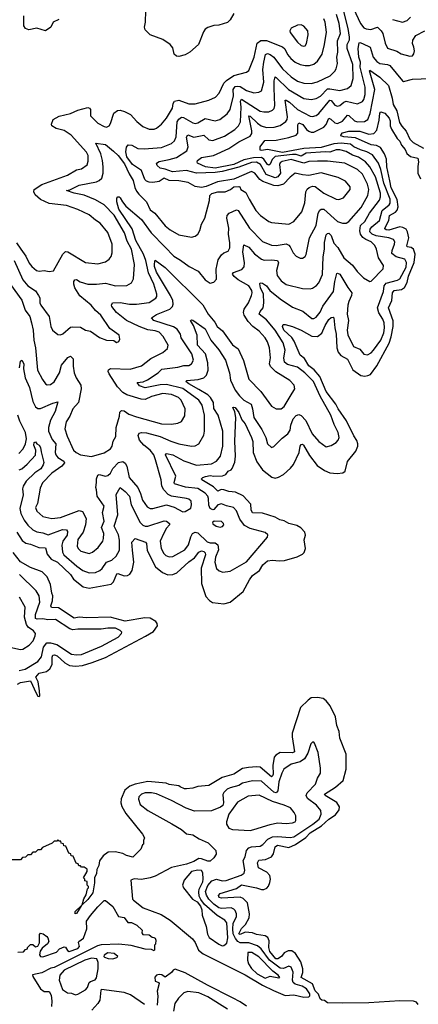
# Model space of a CAD drawing. Extents: x 1954683 to 2060285, y 904798 to 1016299.
# Tile 239 of 256: x 1969259 to 1972453, y 991281 to 999175. Entities that reach past the tile are written whole.
import ezdxf

# ---------------------------------------------------------------- set-up
doc = ezdxf.new("R2010")
doc.units = 0

msp = doc.modelspace()

# ---------------------------------------------------------------- linework, layer by layer
at = {"layer": '0CON10XD'}
for points in [[(1969185, 997051.1), (1969275, 996925.6), (1969302.9, 996845), (1969339.6, 996795), (1969354.5, 996745.5), (1969367.4, 996685), (1969371.2, 996605), (1969385.7, 996545), (1969400.3, 996365), (1969440.2, 996290.2), (1969465.5, 996255.5), (1969478.6, 996248.6), (1969505, 996250.5), (1969535, 996271.9), (1969576.3, 996345), (1969593.6, 996405), (1969645, 996467.3), (1969666.9, 996476.9), (1969687.2, 996455), (1969686.9, 996396.9), (1969695.4, 996345), (1969710.4, 996305), (1969748.2, 996245), (1969750, 996215), (1969729.7, 996105), (1969685.5, 996055), (1969659.6, 995995), (1969630.1, 995949.9), (1969619.6, 995895), (1969638.5, 995835), (1969689.5, 995725), (1969710, 995705), (1969745, 995685.5), (1969835, 995673.3), (1969935, 995703.3), (1969985.7, 995735), (1970000, 995755), (1970007.8, 995795), (1970028, 995832), (1970032.8, 995905), (1970058.2, 995995), (1970061.5, 996028.5), (1970075, 996042.5), (1970095, 996039.4), (1970133.6, 996013.6), (1970195, 995992), (1970395, 995933.9), (1970475, 995932.1), (1970525, 995941.1), (1970556.2, 995953.8), (1970581.1, 995998.9), (1970583.6, 996055), (1970552.3, 996125), (1970532.2, 996145), (1970475, 996168.9), (1970405, 996178), (1970315.7, 996155), (1970265, 996130), (1970232, 996132), (1970117.7, 996167.7), (1970085, 996186.9), (1970042.6, 996232.6), (1969975.6, 996335), (1969968.5, 996355), (1969971.5, 996368.5), (1969985, 996377.5), (1970145, 996373.1), (1970235, 996400), (1970310.7, 996459.3), (1970404.5, 996505.5), (1970442.3, 996537.7), (1970448, 996565), (1970407.9, 996635), (1970375, 996670), (1970345, 996681.1), (1970285, 996688.4), (1970215.4, 996715.4), (1970114.3, 996764.3), (1970035, 996826.7), (1969995.8, 996875), (1969994, 996886), (1970002.5, 996905), (1970065, 996907.5), (1970137.5, 996895), (1970195, 996893.7), (1970295, 996906.7), (1970348.4, 996941.6), (1970356.2, 996955), (1970356.7, 996975), (1970333.8, 997055), (1970291.1, 997145), (1970270, 997245), (1970251.7, 997295), (1970189.4, 997405), (1970159.3, 997499.3), (1970054.3, 997655), (1970036.7, 997715), (1970037.9, 997745), (1970045, 997754.4), (1970054.5, 997755.5), (1970065, 997746.9), (1970081.1, 997715), (1970109.9, 997679.9), (1970235, 997573.8), (1970311.5, 997465), (1970422.5, 997355), (1970495, 997278.5), (1970548.3, 997248.3), (1970617.5, 997195), (1970688.8, 997158.8), (1970745, 997088.6), (1970785, 997063.8), (1970815, 997070), (1970834.3, 997095.7), (1970833.5, 997175), (1970849.4, 997250.6), (1970875, 997290), (1970895, 997305.8), (1970929.7, 997320.3), (1970941.1, 997345), (1970941.8, 997385), (1970931.4, 997455), (1970934.7, 997505), (1970918, 997585), (1970920.4, 997605), (1970937.1, 997625), (1970995, 997651.5), (1971008.9, 997645), (1971101.1, 997505), (1971205, 997397.9), (1971275, 997366.8), (1971315, 997364.7), (1971395, 997376.8), (1971415, 997368.2), (1971426.1, 997355), (1971449.4, 997305), (1971475, 997279.2), (1971505, 997262.5), (1971525, 997264.2), (1971545, 997276), (1971555, 997292.5), (1971580.8, 997425), (1971635, 997524.2), (1971649.7, 997625), (1971662.9, 997647.1), (1971675, 997655.5), (1971695, 997655.3), (1971805, 997558.2), (1971845, 997544.4), (1971875, 997544.4), (1971895, 997556.7), (1971995, 997668.8), (1972048.6, 997765), (1972055.3, 997815), (1972046.6, 997856.6), (1972005, 997937.5), (1971965, 997974), (1971865, 998024.7), (1971725, 998041.6), (1971645, 998042.2), (1971575, 998038.1), (1971535, 998023.6), (1971435, 998053.8), (1971361, 998039), (1971345, 998028.2), (1971339.7, 998015), (1971347.2, 997945), (1971326.1, 997915), (1971305, 997908), (1971233.2, 997933.2), (1971188.8, 998015), (1971155, 998033), (1971115, 998030.1), (1971015, 997992.4), (1970881.8, 997958.2), (1970825, 997949.3), (1970675, 997945.2), (1970595, 997965.2), (1970483.8, 997955), (1970425, 997977.5), (1970385, 997985.5), (1970360, 998005), (1970356, 998025), (1970375, 998037.3), (1970455.4, 998055.4), (1970515, 998070.8), (1970597.8, 998125), (1970608.9, 998155), (1970595.9, 998234.1), (1970605, 998253.3), (1970655, 998234.3), (1970735, 998248.8), (1970775, 998212.1), (1970805, 998206.2), (1970899.9, 998240.1), (1970982.7, 998295), (1971012.3, 998325), (1971027.1, 998355), (1971032.8, 998475), (1971026.8, 998523.2), (1971035, 998537.8), (1971185, 998442.9), (1971215, 998435.9), (1971253.8, 998436.2), (1971285, 998448.9), (1971297, 998463), (1971304.1, 998485.9), (1971296.6, 998625), (1971297.6, 998685), (1971305, 998716), (1971315, 998712.5), (1971412.7, 998615), (1971535, 998543.5), (1971595, 998535.3), (1971635, 998544.1), (1971668.6, 998561.4), (1971725, 998619.8), (1971745, 998621.9), (1971825, 998608.2), (1971886.3, 998623.7), (1971913.4, 998646.6), (1971930.3, 998705), (1971928.4, 998815), (1971882.4, 998945), (1971882, 998975), (1971900, 999015), (1971902.1, 999035), (1971890.5, 999105), (1971847.3, 999272.7)], [(1969572.4, 999177.6), (1969525.5, 999154.5), (1969507.5, 999115), (1969465, 999086.9), (1969395, 999108.4), (1969332.7, 999092.7), (1969304.1, 999104.1), (1969292.9, 999125), (1969291.1, 999205)], [(1970157.9, 998167.9), (1970205, 998142.8), (1970255, 998139.5), (1970395, 998151.2), (1970475, 998181.2), (1970499.6, 998205), (1970513.7, 998236.3), (1970520.6, 998355), (1970535, 998378.6), (1970555, 998394.1), (1970571.4, 998391.4), (1970645, 998348.2), (1970665, 998343.3), (1970685, 998347.5), (1970745, 998383.4), (1970825, 998363.6), (1970861.4, 998375), (1970920.3, 998419.7), (1970945.9, 998455), (1970971.1, 998565), (1970968.6, 998615), (1970985, 998638.4), (1971005, 998643.5), (1971025, 998640.6), (1971075, 998607.5), (1971135, 998588.2), (1971175, 998593.5), (1971195, 998605.8), (1971214.2, 998675), (1971207.1, 998775), (1971214.8, 998834.8), (1971228.5, 998895), (1971245, 998902.9), (1971265, 998896), (1971293.8, 998875), (1971365, 998782.5), (1971435, 998718), (1971485, 998682.8), (1971535, 998666.7), (1971595, 998664), (1971645, 998676.1), (1971745.3, 998724.7), (1971785, 998762.2), (1971795, 998780), (1971805.3, 998825), (1971800.6, 998875), (1971807.4, 998915), (1971804.8, 999005), (1971829, 999065), (1971818.7, 999145), (1971796.2, 999216.2)], [(1970974.2, 999225), (1970945.5, 999175), (1970925, 999153.8), (1970855, 999132.5), (1970815, 999128.6), (1970765, 999112), (1970745, 999098.8), (1970730.9, 999079.1), (1970690.8, 998975), (1970620.8, 998915), (1970585, 998894.6), (1970535, 998880), (1970515, 998881.9), (1970497.7, 998897.7), (1970485, 998950), (1970465, 998975.5), (1970405, 999017.5), (1970305, 999052.5), (1970264.3, 999095), (1970258.1, 999115), (1970265.6, 999154.4), (1970269.2, 999245)], [(1971932.5, 999265), (1971989, 999145), (1972015, 999110.6), (1972035, 999101.6), (1972073.1, 999096.9), (1972125, 999114.4), (1972155, 999086.2), (1972169.7, 999065), (1972187.4, 998987.4), (1972206.2, 998946.2), (1972281.7, 998921.7), (1972315, 998900.6), (1972385, 998882.2), (1972405.4, 998884.6), (1972417.8, 998902.2), (1972422.5, 998925), (1972418, 998955), (1972404.8, 998985), (1972407.8, 999012.2), (1972432.6, 999047.4), (1972504.4, 999085)], [(1969234.2, 997385), (1969266.9, 997335), (1969307.9, 997277.9), (1969335, 997221.9), (1969355, 997195.7), (1969393.8, 997163.8), (1969415, 997159.4), (1969455, 997164.3), (1969495, 997157.5), (1969528.6, 997161.4), (1969603.6, 997295), (1969625, 997315.5), (1969645, 997312.9), (1969785, 997229.4), (1969885, 997218.2), (1969945.5, 997234.5), (1969975, 997254), (1969992.8, 997277.2), (1969999.6, 997305), (1969998.5, 997375), (1969965, 997468.6), (1969904.6, 997544.6), (1969865, 997566.9), (1969815, 997611.9), (1969725, 997653.3), (1969634.6, 997684.6), (1969495, 997700.7), (1969425, 997732.7), (1969382.2, 997772.2), (1969371.9, 997795), (1969375.8, 997815), (1969436.1, 997853.9), (1969641.5, 997928.5), (1969715, 997971.5), (1969755, 997980), (1969798, 998012), (1969808.4, 998041.6), (1969807.1, 998085), (1969795, 998113.1), (1969670.2, 998250.2), (1969615, 998287.9), (1969551.6, 998301.6), (1969516.2, 998325), (1969513.6, 998336.4), (1969525.8, 998375), (1969575, 998400.9), (1969665, 998423.1), (1969725, 998448.9), (1969805, 998470), (1969818.8, 998465), (1969825.7, 998455), (1969827.1, 998405), (1969885, 998346.7), (1969935, 998317.8), (1969955.4, 998314.6), (1969975.7, 998325), (1969987.2, 998342.8), (1970013.7, 998426.3), (1970042.7, 998447.3), (1970065, 998448.9), (1970099.5, 998439.5), (1970146.3, 998416.3), (1970198.5, 998358.5), (1970245, 998318.1), (1970295, 998298.6), (1970335, 998298.6), (1970355, 998305.8), (1970395, 998337.5), (1970435, 998386.9), (1970482.1, 998465), (1970487.7, 998502.3), (1970498.7, 998521.3), (1970535, 998528.9), (1970615, 998501.8), (1970665, 998501.5), (1970775, 998530.9), (1970826.5, 998553.5), (1970856.5, 998585), (1970893.3, 998665), (1970915, 998688.7), (1970973.5, 998726.5), (1971075, 998753.5), (1971095, 998767.5), (1971136.8, 998875), (1971162.7, 998987.3), (1971192.1, 999007.9), (1971235, 999009.5), (1971365, 998958.1), (1971382.8, 998942.8), (1971405, 998896.7), (1971430.4, 998865), (1971466.7, 998835), (1971505, 998815.3), (1971546.6, 998806.6), (1971582.1, 998807.9), (1971615, 998819.6), (1971645, 998841.5), (1971681.3, 998898.7), (1971700.8, 998975), (1971717.8, 999075), (1971707.5, 999155), (1971695, 999182.9)], [(1971535, 998962.2), (1971545, 998965.8), (1971555.6, 998985), (1971569.5, 999055), (1971567.5, 999085), (1971535, 999124.3), (1971515, 999132.9), (1971485, 999132.5), (1971433.4, 999106.6), (1971423.2, 999086.8), (1971425, 999072.5), (1971484.2, 998994.2), (1971515, 998967.8), (1971535, 998962.2)], [(1972245, 999177.5), (1972325, 999155.6), (1972362.6, 999167.4), (1972388.9, 999195)], [(1971194.5, 998325), (1971235, 998310), (1971297.3, 998312.7), (1971345, 998327.5), (1971392, 998358), (1971402.8, 998375), (1971405.6, 998395), (1971385, 998530), (1971395, 998530.4), (1971420, 998515), (1971485, 998453.8), (1971585, 998402.7), (1971605, 998399.6), (1971635, 998407.7), (1971655, 998422.9), (1971745, 998529.2), (1971755, 998526.9), (1971785, 998490), (1971805, 998480.6), (1971825, 998486.6), (1971856.5, 998513.5), (1971875, 998521.4), (1971965, 998500), (1972005, 998520), (1972016.3, 998535), (1972028, 998575), (1972028, 998635), (1971987.7, 998795), (1971988.2, 998835), (1971976.4, 998875), (1971970, 998945), (1971979.8, 998990.2), (1971985, 998993.5), (1972006.5, 998985), (1972067.8, 998955), (1972090.5, 998875), (1972120.2, 998840.2), (1972145, 998825.2), (1972205, 998816.5), (1972225, 998806.9), (1972325, 998684.2), (1972335, 998680.8), (1972405, 998699.5), (1972545, 998704)], [(1969255, 995566.7), (1969275.6, 995575), (1969318.5, 995611.5), (1969385.4, 995684.6), (1969387.2, 995725), (1969371.6, 995765), (1969375, 995786.2), (1969385, 995790), (1969395.7, 995775), (1969415, 995763.9), (1969425.9, 995745.9), (1969429.4, 995709.4), (1969451.1, 995625), (1969446.1, 995605), (1969426.8, 995575), (1969379.1, 995540.9), (1969311, 995475), (1969286.9, 995435), (1969282, 995415), (1969286.5, 995365), (1969260.4, 995255), (1969268, 995215), (1969295, 995161.2), (1969323.7, 995123.7), (1969365, 995086.1), (1969395, 995068), (1969445, 995060.7), (1969486.1, 995046.1), (1969601.5, 995088.5), (1969634.1, 995084.1), (1969640.6, 995070.6), (1969638.6, 995041.4), (1969604.6, 994995), (1969596.8, 994963.2), (1969600.8, 994905), (1969613.1, 994885), (1969715.4, 994795), (1969765, 994760), (1969815, 994740.8), (1969865, 994743.9), (1969900.6, 994759.4), (1969920, 994775), (1969955, 994826.4), (1969996.9, 994843.1), (1970032.5, 994875), (1970057.4, 994922.6), (1970059.2, 995000.8), (1970051, 995045), (1970015.9, 995115), (1970045.7, 995205), (1970032.7, 995367.3), (1970065, 995424.4), (1970105, 995393.3), (1970138.2, 995355), (1970152, 995285), (1970224.7, 995145), (1970245, 995123.1), (1970265, 995113.3), (1970285, 995113.1), (1970415, 995158.4), (1970435, 995154.8), (1970458.4, 995135), (1970458.2, 995125), (1970435, 995098.8), (1970412.4, 995057.6), (1970384.7, 994995.3), (1970391.6, 994935), (1970413.9, 994893.9), (1970429.2, 994879.2), (1970455, 994869.6), (1970485, 994872.3), (1970582.7, 994925), (1970610.3, 994965), (1970630, 995030), (1970644.1, 995055), (1970665, 995067.3), (1970685, 995061.6), (1970760.1, 994990.1), (1970785, 994981.1), (1970825, 994981), (1970845.6, 994965.6), (1970851.6, 994925), (1970826.6, 994865), (1970822.3, 994825), (1970835.8, 994775), (1970856.5, 994756.5), (1970886.8, 994746.8), (1970946, 994754), (1971075, 994829.6), (1971244, 995025), (1971245.7, 995045.7), (1971225, 995062.9), (1971105, 995096.2), (1971060.8, 995120.8), (1971021.5, 995171.5), (1970995, 995236.9), (1970970.8, 995265), (1970915, 995276.3), (1970875, 995293.1), (1970845, 995284.4), (1970815, 995248.5), (1970805, 995245.9), (1970785.4, 995255), (1970773.3, 995283.3), (1970772, 995335), (1970765.4, 995354.6), (1970745, 995379.1), (1970685, 995415.6), (1970587.5, 995427.5), (1970500, 995455), (1970495.3, 995465), (1970510.4, 995515), (1970428.1, 995685), (1970435, 995696.5), (1970485, 995686.8), (1970575, 995637.9), (1970675, 995604.7), (1970795.8, 995615), (1970835, 995635.4), (1970867.3, 995675), (1970885.8, 995755), (1970886.7, 995876.7), (1970848.4, 996005), (1970815, 996057.8), (1970811.6, 996105), (1970787.2, 996145), (1970766.2, 996166.2), (1970695, 996209.5), (1970613.6, 996255), (1970590, 996275), (1970596.9, 996283.1), (1970689.2, 996290.8), (1970735.2, 996304.8), (1970755, 996324.3), (1970769.1, 996365), (1970767.4, 996425), (1970748.7, 996495), (1970682.2, 996565), (1970679.4, 996645), (1970652, 996722), (1970626, 996764), (1970635, 996770), (1970645, 996767.1), (1970745, 996696.7), (1970789.2, 996605), (1970855, 996528.8), (1970907.5, 996445), (1970940.7, 996345), (1970947.8, 996285), (1970985, 996203.9), (1971018.6, 996158.6), (1971054.1, 996125), (1971112.7, 996092.7), (1971124.3, 996054.3), (1971135.4, 995985), (1971199.9, 995889.9), (1971231.8, 995825), (1971244.3, 995775), (1971275, 995746.2), (1971295, 995753.8), (1971361.2, 995818.8), (1971408.1, 995855), (1971424.7, 995885.3), (1971431.8, 995925), (1971450.8, 995975), (1971475, 996000.9), (1971495, 996010.9), (1971515, 996001.2), (1971550.6, 995960.6), (1971601.8, 995855), (1971655, 995793.3), (1971715, 995750.6), (1971755, 995761.4), (1971794.6, 995785.4), (1971811.1, 995805), (1971818.5, 995825), (1971811.2, 995865), (1971779, 995929), (1971750.9, 996005), (1971666.8, 996156.8), (1971613, 996273), (1971542.5, 996345), (1971485, 996390.5), (1971405, 996411.4), (1971380.1, 996430.1), (1971374.2, 996465), (1971386.6, 996525), (1971370.7, 996585), (1971304.4, 996685), (1971235, 996767.5), (1971178, 996815), (1971185.3, 996835), (1971208.4, 996865), (1971215.2, 996905), (1971213.5, 996975), (1971188.4, 997025), (1971183.1, 997056.9), (1971185, 997066.2), (1971205, 997063.3), (1971235, 997042.5), (1971263.6, 997005), (1971345, 996937.2), (1971445, 996869.6), (1971528.7, 996838.7), (1971600.1, 996780.1), (1971615, 996778.9), (1971635, 996790.5), (1971665, 996830.5), (1971687.9, 996877.9), (1971773.6, 996995), (1971783.2, 997075), (1971801.1, 997138.9), (1971806.2, 997143.8), (1971825, 997135.7), (1971887.4, 997027.4), (1971919.6, 996985), (1971918.2, 996965), (1971895.3, 996915), (1971888.9, 996885), (1971882.8, 996815), (1971893, 996763), (1971883.8, 996685), (1971889.1, 996649.1), (1971934.4, 996555), (1971984.7, 996534.7), (1972015, 996494.6), (1972045, 996488.5), (1972075, 996504.5), (1972094.5, 996525), (1972151.9, 996605), (1972176.3, 996665), (1972182.5, 996705), (1972178.8, 996745), (1972167.5, 996775), (1972135.8, 996825.8), (1972124.8, 996865), (1972173.4, 996996.6), (1972179.5, 997040.5), (1972195, 997061.6), (1972285, 997085.8), (1972305, 997097.3), (1972355, 997192.3), (1972358.6, 997228.6), (1972344.8, 997254.8), (1972275, 997272.5), (1972241.4, 997301.4), (1972242.2, 997325), (1972263.2, 997375), (1972263.3, 997395), (1972252.8, 997412.8), (1972216.5, 997426.5), (1972115, 997441.1), (1972082.9, 997455), (1972064.3, 997475), (1972067.4, 997495), (1972081.1, 997515), (1972142.8, 997565), (1972162.1, 997645), (1972219.1, 997690.9), (1972225.9, 997705), (1972226.9, 997735), (1972175.1, 997865), (1972152.9, 997972.9), (1972133.1, 998025), (1972085, 998091.1), (1972040.4, 998115), (1971988.6, 998131.4), (1971936.4, 998156.4), (1971908.5, 998178.5), (1971835, 998186.1), (1971775, 998179.5), (1971675, 998150.9), (1971535, 998141.6), (1971365, 998109.2), (1971245, 998134.6), (1971195.6, 998125.6), (1971185, 998128.8), (1971184.6, 998155), (1971223.5, 998206.5), (1971315, 998210.2), (1971415, 998230), (1971475, 998249.6), (1971486.7, 998265), (1971486.7, 998333.3), (1971495, 998348.2), (1971526.7, 998335), (1971557.1, 998295), (1971575, 998281.1), (1971595, 998272.6), (1971615, 998272.3), (1971696, 998314), (1971713.2, 998335), (1971734.5, 998385), (1971751.2, 998378.8), (1971785, 998348.9), (1971805, 998343.2), (1971845, 998360.7), (1971885, 998408.8), (1971896.8, 998406.8), (1971940.4, 998365), (1971965, 998355.7), (1972022.1, 998357.9), (1972048, 998375), (1972068, 998422), (1972103.1, 998615), (1972061.8, 998765), (1972065, 998770.8), (1972145.2, 998715.2), (1972215, 998648.2), (1972244.3, 998545), (1972250.7, 998495), (1972281.1, 998445), (1972301.8, 998351.8), (1972320.3, 998320.3), (1972355, 998282.2), (1972385, 998217.3), (1972411.6, 998191.6), (1972495, 998145.8)], [(1972236.3, 996633.7), (1972251.4, 996715), (1972252, 996762), (1972214.7, 996865), (1972241.4, 996925), (1972246.7, 996985), (1972260, 997005), (1972317.3, 997012.7), (1972342, 997028), (1972362.4, 997067.6), (1972375, 997118.9), (1972420.4, 997229.6), (1972428.2, 997295), (1972414.8, 997334.8), (1972395, 997347.7), (1972364.6, 997354.6), (1972361.1, 997361.1), (1972375.4, 997425), (1972366.2, 997475), (1972355.8, 997495.8), (1972329.5, 997509.5), (1972305, 997513.6), (1972217.3, 997487.3), (1972195, 997490.9), (1972185, 997498.8), (1972183.2, 997505), (1972216.8, 997565), (1972222.5, 997605), (1972269.1, 997630.9), (1972282.6, 997647.4), (1972292.2, 997675), (1972282.9, 997732.9), (1972235, 997827.5), (1972224.1, 997884.1), (1972200.5, 997995), (1972197.4, 998057.4), (1972180.5, 998100.5), (1972150.9, 998150.9), (1972116.9, 998166.9), (1972075, 998171.2), (1971948.1, 998228.1), (1971856.7, 998235), (1971833.1, 998245), (1971833.6, 998255), (1971845, 998267.5), (1971895, 998281.8), (1971985, 998281.6), (1972056.4, 998256.4), (1972096.6, 998263.4), (1972120.3, 998289.7), (1972140, 998370), (1972144.2, 998425), (1972153.1, 998436.9), (1972183.5, 998425), (1972220.4, 998385), (1972228, 998365), (1972228.2, 998325), (1972238.5, 998298.5), (1972283, 998223), (1972305, 998201.8), (1972318.1, 998168.1), (1972346.6, 998135), (1972361.5, 998101.5), (1972389, 998079), (1972449.3, 998065), (1972454.1, 998035), (1972449.3, 997999.3), (1972448.9, 997945), (1972469.9, 997899.9)], [(1969256.7, 996385), (1969263.8, 996436.2), (1969275, 996445.7), (1969292.9, 996415), (1969288.9, 996375), (1969302.9, 996305), (1969337.1, 996225), (1969364.7, 996115), (1969385, 996072.5), (1969405, 996057.9), (1969425, 996057.7), (1969525, 996101.8), (1969565, 996112.5), (1969542.1, 996035), (1969506.6, 995965), (1969490.5, 995905), (1969489.2, 995875), (1969519.5, 995809.5), (1969548.8, 995775), (1969544.1, 995705), (1969548.9, 995685), (1969563.8, 995665), (1969612.1, 995635), (1969617.1, 995622.9), (1969595.6, 995594.4), (1969515, 995538.9), (1969441.2, 995461.2), (1969422.2, 995417.8), (1969400, 995295), (1969385.8, 995265), (1969396.7, 995235), (1969445, 995191.5), (1969515, 995175.4), (1969585, 995184.7), (1969735, 995238.8), (1969761.5, 995231.5), (1969792.3, 995175), (1969786.2, 995125), (1969767.1, 995065), (1969725, 995007.5), (1969718.9, 994955), (1969727.1, 994935), (1969748.6, 994915), (1969815, 994896.4), (1969840.8, 994905), (1969887.3, 994942.7), (1969924.4, 994995), (1969930, 995015), (1969931.5, 995055), (1969913.2, 995105), (1969935.8, 995155), (1969922.7, 995225), (1969934.4, 995275), (1969879.3, 995355), (1969875.3, 995405), (1969868, 995425), (1969874.7, 995464.7), (1969874.8, 995495), (1969885.8, 995524.2), (1969895, 995529.3), (1969945, 995516.4), (1969965, 995520.9), (1969985, 995538.1), (1970005, 995577.3), (1970050.4, 995625), (1970085, 995633.1), (1970105, 995619.4), (1970117.5, 995595), (1970137.1, 995505), (1970204, 995425), (1970227.2, 995375), (1970241.9, 995321.9), (1970279.5, 995269.5), (1970305, 995256.4), (1970325, 995255.4), (1970435, 995286.4), (1970497.3, 995267.3), (1970565, 995230), (1970585, 995233.3), (1970630, 995260), (1970635.6, 995285), (1970631.9, 995315), (1970615, 995330.9), (1970595, 995337.3), (1970474.6, 995354.6), (1970448.9, 995368.9), (1970414.7, 995404.8), (1970398.5, 995435), (1970392.1, 995485), (1970345.8, 995645), (1970332.8, 995685), (1970305, 995724.7), (1970252.5, 995762.5), (1970217.6, 995805), (1970208.6, 995841.4), (1970215, 995858.8), (1970234.5, 995865.5), (1970275, 995861.9), (1970385, 995833.5), (1970468.6, 995795), (1970535, 995773.9), (1970635, 995756.2), (1970665, 995757.5), (1970692.9, 995775), (1970733.5, 995845), (1970739.2, 995875), (1970740.3, 996005), (1970720.7, 996085), (1970695, 996125.9), (1970565, 996217.2), (1970435, 996249.8), (1970385, 996247.9), (1970265, 996223), (1970219.9, 996239.9), (1970200, 996265), (1970248.1, 996271.9), (1970283.5, 996286.5), (1970368.2, 996345), (1970396.4, 996373.6), (1970525, 996389.5), (1970575, 996401.3), (1970615, 996402.5), (1970634.7, 996415.3), (1970650.4, 996445), (1970638.7, 996495), (1970552.4, 996625), (1970545.9, 996655), (1970520, 996695), (1970491.8, 996711.8), (1970333.2, 996763.2), (1970314, 996785), (1970355, 996812.2), (1970462.5, 996855), (1970482, 996875), (1970488.9, 996895), (1970485.2, 996925), (1970467.9, 996965), (1970355, 997150.4), (1970339.7, 997195), (1970338.1, 997218.1), (1970345, 997247.5), (1970425, 997188.9), (1970725, 996890), (1970770, 996815), (1970821, 996751), (1970841.5, 996715), (1970885, 996679.4), (1970965, 996568.9), (1971009.4, 996535), (1971052.9, 996442.9), (1971093.6, 996293.6), (1971191.5, 996195), (1971277.2, 996077.2), (1971315, 996055.5), (1971355, 996055.6), (1971377.8, 996075), (1971425.3, 996154.7), (1971463.8, 996215), (1971458, 996245), (1971423, 996283), (1971310.7, 996350.7), (1971269.6, 996395), (1971260.3, 996415), (1971267.1, 996465), (1971261.3, 996545), (1971245, 996591.4), (1971225, 996625.5), (1971177.1, 996677.1), (1971126.3, 996716.3), (1971088.2, 996755), (1971058.6, 996805), (1971053.2, 996826.8), (1971056.5, 996855), (1971091.5, 996905), (1971116.4, 996965), (1971121.6, 996985), (1971118.2, 997005), (1971095, 997041.5), (1971010.3, 997090.3), (1970977.7, 997115), (1970964.6, 997135), (1970971.6, 997148.4), (1971038.9, 997171.1), (1971057, 997193), (1971059, 997225), (1971046.8, 997315), (1971055, 997368.8), (1971095, 997351.1), (1971139.1, 997299.1), (1971195.5, 997254.5), (1971217.4, 997247.4), (1971275, 997250.8), (1971325.3, 997245.3), (1971331.8, 997225), (1971317.3, 997165), (1971321.5, 997125), (1971355, 997081.5), (1971395, 997050.8), (1971525, 997020.4), (1971585, 997016.9), (1971605, 997021.9), (1971637.1, 997042.9), (1971655, 997064.4), (1971685, 997132), (1971690.8, 997275), (1971701.7, 997335), (1971700.8, 997389.2), (1971715, 997450), (1971725, 997461.2), (1971735, 997462.3), (1971753.9, 997445), (1971774.6, 997384.6), (1971809, 997349), (1971856.4, 997266.4), (1971926.5, 997206.5), (1971963.3, 997155), (1972013.8, 997105), (1972065, 997075.8), (1972075, 997077.5), (1972171.1, 997178.9), (1972172.5, 997205), (1972133.3, 997265), (1972118.2, 997335), (1972105, 997364.4), (1972074.5, 997395), (1972031.8, 997411.8), (1972009.2, 997429.2), (1971990.6, 997455), (1971983.3, 997483.3), (1971990.6, 997525), (1972025, 997558.4), (1972060.8, 997625), (1972141.1, 997728.9), (1972151, 997755), (1972149.8, 997785), (1972108.4, 997915), (1972065.2, 997995), (1972029.7, 998035), (1971973.6, 998073.6), (1971925, 998089.6), (1971875, 998117.4), (1971825, 998132.2), (1971795, 998130.5), (1971745, 998112.3), (1971705, 998115.7), (1971555, 998105.3), (1971515, 998082.2), (1971475, 998095.1), (1971444.1, 998094.1), (1971305, 998077.2), (1971281.8, 998055), (1971265, 998017.5), (1971255, 998008.5), (1971245, 998014.2), (1971215, 998058), (1971195, 998069.9), (1971132.8, 998067.2), (1971055, 998050.7), (1970975, 998015.3), (1970826, 997986), (1970748.1, 997995), (1970684.5, 998025), (1970679.5, 998035), (1970683.3, 998045), (1970715, 998070), (1970812.4, 998087.6), (1970935, 998141.4), (1971013.8, 998195), (1971105, 998242.3), (1971118.1, 998261.9), (1971120, 998285), (1971095, 998403.8), (1971105, 998402.9), (1971164.9, 998344.9), (1971194.5, 998325)], [(1969213.6, 997245), (1969285, 997088.2), (1969325, 997041.8), (1969385, 997000.4), (1969410.4, 996965), (1969419.2, 996945), (1969420.9, 996905), (1969428.2, 996885), (1969494.7, 996794.7), (1969508.1, 996715), (1969522.5, 996685), (1969565, 996650), (1969585, 996649.2), (1969603.5, 996656.5), (1969665, 996709.1), (1969685, 996713.5), (1969745, 996710), (1969785, 996686.7), (1969825, 996677.1), (1969898, 996628), (1969955, 996606.2), (1970012.5, 996602.5), (1970035, 996587.5), (1970052.5, 996595), (1970060.8, 996615), (1970055.8, 996645), (1969980, 996700), (1969908.6, 996805), (1969864.7, 996844.7), (1969831.8, 996885), (1969741.7, 996961.7), (1969700.9, 997025), (1969691.8, 997055), (1969692.9, 997077.1), (1969700.5, 997089.5), (1969715, 997092.5), (1969743.3, 997073.3), (1969805, 997054.7), (1969875, 997053.5), (1969945, 997063.3), (1970025, 997042.5), (1970117.3, 997042.7), (1970154, 997065), (1970171.3, 997098.7), (1970177.7, 997212.3), (1970154.3, 997335), (1970120.3, 997400.3), (1970097.5, 997465), (1970015, 997608.5), (1969935, 997690), (1969865, 997731.3), (1969775, 997769.4), (1969693.9, 997783.9), (1969632.5, 997805), (1969659.7, 997810.3), (1969735, 997847.4), (1969875, 997874), (1969896.5, 997885), (1969915.6, 997904.4), (1969927.4, 997945), (1969928.8, 997995), (1969922, 998045), (1969908.5, 998098.5), (1969870, 998185), (1969945, 998174.5), (1970009.9, 998119.9), (1970047.1, 998087.1), (1970098.4, 998018.4), (1970135, 997938.1), (1970166.9, 997885), (1970180.7, 997830.7), (1970195, 997801.2), (1970214.3, 997775), (1970275.9, 997715.9), (1970305, 997651.9), (1970341.4, 997625), (1970425, 997522.9), (1970465, 997490), (1970535, 997451.5), (1970635, 997430.6), (1970665, 997438.6), (1970686.2, 997455), (1970702.5, 997485), (1970714.4, 997535), (1970741.1, 997585), (1970778.6, 997725), (1970781.2, 997765), (1970798.6, 997781.4), (1970845, 997794), (1970905, 997796.2), (1970947.5, 997815), (1970974.2, 997835.8), (1971015, 997838), (1971022.5, 997835), (1971030, 997815), (1971069.7, 997789.7), (1971096.5, 997736.5), (1971149.5, 997645), (1971188.1, 997605), (1971255, 997557.8), (1971275, 997549.4), (1971415, 997535.6), (1971455, 997555.8), (1971518.9, 997635), (1971543.9, 997706.1), (1971551.8, 997795), (1971563.1, 997816.9), (1971579.3, 997830.7), (1971605, 997839.4), (1971625, 997836.7), (1971695, 997784.7), (1971795, 997736.2), (1971815, 997734.5), (1971853.8, 997746.2), (1971906.2, 997813.8), (1971907.8, 997835), (1971870.5, 997880.5), (1971810.4, 997910.4), (1971675, 997948), (1971575, 997925.4), (1971525, 997930.4), (1971465, 997945.4), (1971425, 997913.2), (1971372.8, 997857.2), (1971327.5, 997842.5), (1971295, 997846.2), (1971207.1, 997877.1), (1971182.5, 997895), (1971143.1, 997945), (1971115, 997956.8), (1970975, 997897.1), (1970842.5, 997875), (1970752.5, 997837.5), (1970715, 997829.5), (1970665, 997836.9), (1970608.8, 997868.8), (1970535, 997883.1), (1970456.2, 997886.2), (1970415, 997905.4), (1970375, 997878.5), (1970325, 997869.4), (1970295, 997871.5), (1970275, 997880), (1970260.5, 997895), (1970234.5, 997965), (1970163, 998013), (1970118.2, 998075), (1970109.7, 998115), (1970115, 998154), (1970127.8, 998172.2), (1970157.9, 998167.9)], [(1969235, 995065.8), (1969278.9, 994998.9), (1969308.5, 994978.5), (1969345, 994970.9), (1969413.1, 994943.1), (1969465, 994941.4), (1969479.8, 994889.8), (1969509.5, 994849.5), (1969560.5, 994825), (1969665, 994726.2), (1969690, 994690), (1969768.4, 994628.4), (1969815, 994616.5), (1969990.4, 994649.6), (1970011.5, 994668.5), (1970037.9, 994732.1), (1970045, 994734.5), (1970095, 994715.3), (1970121.7, 994718.3), (1970140.5, 994729.5), (1970161.1, 994758.9), (1970173.9, 994826.1), (1970161.5, 994921.5), (1970157.1, 994985), (1970183.8, 995016.2), (1970267.1, 994987.1), (1970273.6, 994975), (1970279.7, 994919.7), (1970347.2, 994787.3), (1970403.1, 994743.1), (1970445, 994724.5), (1970485, 994727.3), (1970518.5, 994741.5), (1970615, 994828.8), (1970659, 994861), (1970695, 994906.5), (1970714.2, 994915.8), (1970735, 994910.3), (1970745, 994900), (1970747.3, 994885), (1970713.5, 994776.5), (1970716.5, 994655), (1970750.6, 994550.6), (1970778.5, 994518.5), (1970802.7, 994502.7), (1970895, 994490.5), (1970946.1, 994503.9), (1971049.3, 994590.7), (1971100.4, 994685), (1971125, 994717.8), (1971179.8, 994760.2), (1971206, 994805), (1971245, 994837.5), (1971285, 994842.9), (1971336.6, 994836.6), (1971381.3, 994838.7), (1971480.8, 994869.2), (1971525, 994890), (1971537, 994903), (1971549.2, 994935), (1971537.5, 995005), (1971547.5, 995042.5), (1971542.2, 995065), (1971512.1, 995102.1), (1971480.5, 995120.5), (1971415, 995134.5), (1971376.9, 995156.9), (1971343.8, 995165), (1971305.6, 995185.6), (1971205, 995218.6), (1971125, 995221.2), (1971113.1, 995245), (1971110, 995290), (1971048.8, 995358.8), (1970986.7, 995386.7), (1970935, 995391.2), (1970895, 995406.9), (1970872.6, 995407.4), (1970845, 995395.8), (1970810.9, 995430.9), (1970718.8, 995485), (1970716, 995495), (1970725, 995504), (1970747.3, 995512.7), (1970785, 995520.6), (1970815.4, 995515.4), (1970885, 995517.8), (1970910.3, 995529.7), (1970928.8, 995555), (1970953.6, 995566.4), (1970962, 995578), (1970981.7, 995628.3), (1970987.1, 995675), (1970982.2, 995795), (1970989.4, 995985), (1970981.9, 996031.9), (1970966.7, 996065), (1970971.2, 996068.8), (1970985.6, 996065), (1971015, 996026), (1971038, 995968), (1971065.4, 995935), (1971116.4, 995825), (1971126, 995794), (1971129.5, 995705), (1971159.8, 995629.8), (1971205.3, 995565.3), (1971278.5, 995508.5), (1971305, 995498.9), (1971333.6, 995506.4), (1971371.5, 995528.5), (1971429.8, 995580.2), (1971451.5, 995608.5), (1971497.5, 995705), (1971507.1, 995755), (1971515, 995768), (1971525, 995770.8), (1971532, 995765), (1971581.4, 995681.4), (1971642, 995602), (1971701.4, 995561.4), (1971745, 995541.9), (1971803.4, 995536.6), (1971848.9, 995541.1), (1971865.6, 995554.4), (1971885, 995633.3), (1971952.9, 995715), (1971968.2, 995755), (1971969.1, 995775), (1971961.2, 995801.2), (1971935, 995838.9), (1971877.9, 995957.9), (1971810, 996055), (1971791.7, 996091.7), (1971715, 996193.1), (1971663.8, 996313.8), (1971618.9, 996368.9), (1971575, 996398.9), (1971540, 996460), (1971505, 996486.2), (1971458.9, 996598.9), (1971437.9, 996627.9), (1971375.7, 996685), (1971364.5, 996715), (1971368.8, 996731.2), (1971385, 996732), (1971445, 996714.2), (1971513.3, 996685), (1971598.5, 996638.5), (1971643.6, 996636.4), (1971678.5, 996661.5), (1971705, 996722), (1971735, 996771.4), (1971755, 996787.3), (1971769.8, 996789.8), (1971775.4, 996785), (1971783.3, 996703.3), (1971795.7, 996655), (1971799.1, 996545), (1971810.7, 996510.7), (1971832.6, 996482.6), (1971885, 996452.5), (1971927.8, 996367.8), (1971993.1, 996323.1), (1972025, 996318), (1972048.8, 996321.2), (1972068.5, 996331.5), (1972120, 996400), (1972219.3, 996580.7), (1972236.3, 996633.7)], [(1969251.8, 995698.2), (1969287.5, 995735), (1969306.1, 995773.9), (1969314.2, 995815), (1969306.2, 995865), (1969259, 995955), (1969243.2, 996005)], [(1970865, 995105.8), (1970885, 995111.2), (1970893.8, 995125), (1970892, 995135), (1970875, 995152), (1970816.4, 995153.6), (1970803.3, 995145), (1970805, 995133.3), (1970832.5, 995115), (1970865, 995105.8)], [(1969241.9, 993848.1), (1969265, 993860.8), (1969344, 993874), (1969390, 993775), (1969405, 993752.5), (1969415, 993750), (1969420, 993755), (1969417.5, 993795), (1969406.4, 993866.4), (1969386.7, 993905), (1969415, 993935.3), (1969472.2, 993947.8), (1969499.7, 993970.3), (1969519.2, 994005), (1969518.8, 994065), (1969525, 994080), (1969536.9, 994083.1), (1969559.4, 994075), (1969619, 994019), (1969657.2, 993997.2), (1969705, 993990.7), (1969762.4, 993997.6), (1969839.6, 994020.4), (1969945, 994062.7), (1970267.1, 994232.9), (1970329.5, 994270.5), (1970362.7, 994315), (1970360.9, 994335), (1970350.3, 994350.3), (1970305, 994375.5), (1970260.2, 994379.8), (1970105, 994352.4), (1969984.3, 994384.3), (1969795, 994380), (1969735, 994384.7), (1969695, 994376.5), (1969569.5, 994459.5), (1969512.7, 994462.7), (1969507.3, 994475), (1969520.8, 994515), (1969524.6, 994554.6), (1969515, 994577.5), (1969506.2, 994646.2), (1969477.8, 994707.8), (1969437.5, 994747.5), (1969345, 994781.8), (1969265, 994827.8), (1969205, 994904.4)], [(1969255, 993956.5), (1969302, 993968), (1969405, 994029.2), (1969434.3, 994065.7), (1969449.4, 994145), (1969475, 994178.1), (1969505, 994179), (1969555, 994166.5), (1969675, 994089.1), (1969715, 994083.3), (1969755, 994086.7), (1969915, 994152.9), (1970048.1, 994225), (1970075.7, 994255), (1970075.8, 994265), (1970065, 994278.6), (1970025, 994295.3), (1969965, 994297.6), (1969911.3, 994288.7), (1969725, 994289.3), (1969685, 994282.7), (1969661.7, 994291.7), (1969545, 994366.2), (1969485, 994362.2), (1969445, 994371.1), (1969397.7, 994367.7), (1969386.2, 994375), (1969384.5, 994405), (1969419.7, 994505), (1969414.6, 994555), (1969391.2, 994595), (1969258.1, 994728.1)], [(1969155, 994149.5), (1969265, 994126.7), (1969285, 994129.4), (1969335, 994159.5), (1969366.9, 994195), (1969383.1, 994235), (1969384.4, 994255), (1969369.4, 994275), (1969326, 994305), (1969312.8, 994325), (1969296.5, 994385), (1969302.5, 994465), (1969255.9, 994544.1)], [(1972450.4, 991280.4), (1972437.6, 991297.6), (1972415, 991306.7), (1972305, 991309.2), (1972055, 991292), (1971845, 991289.2), (1971725, 991293.8), (1971700.5, 991310.5), (1971680, 991315), (1971665, 991325.8), (1971652.1, 991362.1), (1971625, 991390), (1971603.8, 991443.8), (1971512.7, 991495), (1971527.1, 991535), (1971528.1, 991565), (1971510.3, 991620.3), (1971468.6, 991688.6), (1971438.9, 991708.9), (1971410.9, 991709.1), (1971377.6, 991692.4), (1971355.7, 991665), (1971326, 991645), (1971312, 991645), (1971263.5, 991705), (1971254.5, 991735), (1971258.8, 991788.8), (1971246, 991816), (1971225, 991830), (1971155, 991841.4), (1971124, 991854), (1971065, 991860), (1971025, 991840.5), (1971015, 991844.6), (1971035, 991887.5), (1971068.8, 991921.2), (1971097.5, 991975), (1971100, 992005), (1971083.3, 992093.3), (1971048.3, 992128.3), (1971025, 992139.1), (1970875, 992133.1), (1970858, 992138), (1970852.6, 992152.6), (1970865, 992168.2), (1970995, 992208.2), (1971035, 992238.8), (1971155, 992215.3), (1971195, 992201.8), (1971215, 992201.5), (1971238.2, 992211.8), (1971252.4, 992227.6), (1971263.7, 992256.3), (1971267.7, 992285), (1971263.2, 992313.2), (1971239, 992339), (1971172.7, 992375), (1971163.1, 992415), (1971175, 992437.3), (1971229.1, 992440.9), (1971276.1, 992463.9), (1971291.9, 992488.1), (1971305, 992543.8), (1971325, 992557.8), (1971415, 992538.2), (1971468.6, 992561.4), (1971551.1, 992618.9), (1971586.7, 992655), (1971677.7, 992712.3), (1971734.6, 992765), (1971789.5, 992800.5), (1971819.3, 992840.7), (1971820.4, 992865), (1971799, 992899), (1971705.6, 992955), (1971701.5, 992965), (1971788.3, 993021.7), (1971850.8, 993075), (1971875.6, 993165), (1971874.4, 993285), (1971823.1, 993415), (1971817.9, 993467.9), (1971800.4, 993515), (1971788.2, 993585), (1971746.7, 993675), (1971715, 993713.3), (1971691.5, 993731.5), (1971645, 993741.3), (1971595, 993736.9), (1971569.7, 993720.3), (1971509, 993661), (1971441.1, 993455), (1971440.7, 993425), (1971461.9, 993305), (1971445, 993298.2), (1971345, 993300), (1971310.4, 993279.6), (1971298.7, 993261.3), (1971287.2, 993195), (1971289, 993125), (1971285, 993112.2), (1971275, 993105.5), (1971185, 993181.9), (1971155, 993184.8), (1971091.7, 993178.3), (1971045, 993170.3), (1970975, 993125.4), (1970880.6, 993099.4), (1970775, 993036), (1970685, 993026.2), (1970645, 993012.5), (1970595, 993007.5), (1970578.3, 993008.3), (1970545, 993024.2), (1970532.5, 993032.5), (1970455.9, 993044.1), (1970433.3, 993053.3), (1970285, 993067.1), (1970185, 993046.9), (1970140.6, 993029.4), (1970101.2, 992998.8), (1970072.2, 992927.8), (1970070, 992895), (1970076.4, 992866.4), (1970109.4, 992809.4), (1970242.5, 992645), (1970257.5, 992615), (1970250, 992595), (1970250, 992565), (1970241.7, 992558.3), (1970230, 992525), (1970165, 992460), (1970115, 992474), (1970085, 992490), (1970023.6, 992503.6), (1969968.3, 992501.7), (1969928.3, 992471.7), (1969898.8, 992431.2), (1969893.3, 992395), (1969877.7, 992362.3), (1969875, 992330), (1969858.8, 992295), (1969858, 992255), (1969844, 992175), (1969805, 992121.2), (1969760.3, 992079.6), (1969750.1, 992069.9), (1969736, 992044), (1969715, 992007.5), (1969702.5, 992005), (1969702.5, 992025), (1969750.1, 992069.9), (1969760.3, 992079.6), (1969773, 992127), (1969791.7, 992158.3), (1969803, 992207), (1969810, 992215), (1969810, 992225), (1969800, 992235), (1969800, 992265), (1969781.7, 992271.7), (1969780, 992285), (1969770, 992295), (1969800, 992345), (1969800, 992365), (1969775, 992380), (1969755, 992380), (1969745, 992390), (1969731.7, 992391.7), (1969728.3, 992408.3), (1969711.7, 992411.7), (1969688.3, 992468.3), (1969671.7, 992471.7), (1969668.3, 992488.3), (1969651.7, 992491.7), (1969628.3, 992548.3), (1969611.7, 992551.7), (1969608.3, 992568.3), (1969591.7, 992571.7), (1969588.3, 992588.3), (1969575, 992590), (1969565, 992600), (1969555, 992590), (1969535, 992590), (1969518.3, 992571.7), (1969441.7, 992538.3), (1969425, 992520), (1969405, 992520), (1969385, 992500), (1969365, 992500), (1969345, 992480), (1969325, 992480), (1969305, 992460), (1969281.7, 992458.3), (1969265, 992440), (1969195, 992440)], [(1971535, 991339.3), (1971575, 991341.4), (1971582.4, 991347.6), (1971582.2, 991365), (1971556.3, 991405), (1971522.1, 991425), (1971465, 991441.6), (1971450.4, 991455), (1971444.9, 991475), (1971449.3, 991539.3), (1971435, 991577.5), (1971415, 991585.4), (1971373.3, 991566.7), (1971345, 991570.7), (1971259.4, 991635), (1971193.9, 991725), (1971165, 991749), (1971095, 991774.9), (1971025, 991773.6), (1971005.2, 991785), (1970987.8, 991807.8), (1970969.7, 991845), (1970965.4, 991885), (1970970.4, 991929.6), (1970995.6, 991985.6), (1970995.8, 992005.8), (1970985, 992033.3), (1970974.7, 992044.7), (1970953.6, 992053.6), (1970875, 992049.2), (1970855, 992054.4), (1970813.2, 992083.2), (1970774.9, 992125), (1970754.6, 992155), (1970746.5, 992185), (1970765, 992233.6), (1970798.1, 992271.9), (1970835, 992285.3), (1970882, 992272), (1970914.3, 992274.3), (1971032, 992315), (1971058.3, 992331.7), (1971062.1, 992355), (1971050, 992435), (1971065.6, 992464.4), (1971076.4, 992515), (1971093.8, 992536.2), (1971115, 992544.3), (1971185, 992547.5), (1971208.1, 992561.9), (1971245.9, 992604.1), (1971285, 992622.7), (1971325, 992627.5), (1971425, 992617), (1971455, 992624.4), (1971608.1, 992725), (1971657, 992765), (1971675.4, 992805), (1971670.4, 992835), (1971637.7, 992877.7), (1971565, 992931), (1971554.4, 992955), (1971563.4, 992976.6), (1971628.5, 993045), (1971645, 993093.8), (1971668.5, 993135), (1971669.5, 993175), (1971650.8, 993299.2), (1971621.2, 993375), (1971615, 993383.3), (1971605, 993383.3), (1971592.1, 993367.9), (1971566.7, 993295), (1971541.1, 993248.9), (1971505.2, 993224.8), (1971433.9, 993206.1), (1971375.5, 993165), (1971357.9, 993135), (1971335.6, 993065), (1971328.3, 992991.7), (1971315, 992976.8), (1971295, 992982.2), (1971195, 993070.8), (1971125, 993073.4), (1971045, 993053.9), (1971013.8, 993036.2), (1970945, 993017.2), (1970921.5, 993005), (1970895, 992978.1), (1970887.6, 992962.4), (1970892.9, 992895), (1970885.7, 992874.3), (1970868.6, 992861.4), (1970795, 992831.5), (1970658.3, 992828.3), (1970592.8, 992852.7), (1970475.3, 992915.3), (1970355, 992968.4), (1970315, 992976.3), (1970265, 992976.6), (1970234.3, 992965.7), (1970214.5, 992945), (1970211.8, 992925), (1970225, 992883.3), (1970285, 992833.8), (1970478.6, 992728.6), (1970555, 992681.4), (1970595, 992646.9), (1970645, 992640.6), (1970697.8, 992607.8), (1970768, 992575), (1970829.4, 992515), (1970833.1, 992485), (1970815, 992454.2), (1970785, 992429.5), (1970765, 992428.9), (1970715, 992448.2), (1970695, 992448.6), (1970655, 992425.9), (1970595, 992404.5), (1970475, 992378.6), (1970345, 992307.3), (1970305, 992294.2), (1970235, 992280.7), (1970175, 992288.1), (1970150, 992275), (1970162, 992125), (1970171.2, 992115), (1970246.7, 992055), (1970390.9, 992000.9), (1970464.6, 991954.6), (1970642, 991805), (1970664.6, 991775), (1970692.1, 991715), (1970729.2, 991685), (1971065, 991518), (1971205, 991434.5), (1971291.4, 991391.4), (1971385, 991351.1), (1971455, 991357.7), (1971535, 991339.3)], [(1971105, 992675.4), (1971135, 992682.3), (1971265, 992723.2), (1971325, 992734.6), (1971395, 992730.8), (1971445, 992735.6), (1971465, 992744.4), (1971471.9, 992755), (1971471.3, 992791.3), (1971458, 992818), (1971427.5, 992855), (1971378.5, 992878.5), (1971285, 992905.7), (1971177.4, 992957.4), (1971089.3, 992950.7), (1971005, 992901.9), (1970935.4, 992805), (1970914.5, 992745), (1970915.5, 992725.5), (1970935, 992693.8), (1970965, 992682), (1971105, 992675.4)], [(1970880.7, 991750.7), (1970895, 991752.5), (1970917.7, 991772.3), (1970926.8, 991813.2), (1970919.4, 991935), (1970901.2, 991955), (1970841.7, 991991.7), (1970740.5, 992080.5), (1970710, 992120), (1970697.3, 992147.3), (1970692.7, 992182.7), (1970696, 992205), (1970725, 992261.8), (1970729.7, 992285), (1970726.2, 992335), (1970715, 992353.3), (1970685, 992356.2), (1970635, 992346), (1970577.8, 992275), (1970564, 992235), (1970570, 992215), (1970644.5, 992124.5), (1970681.7, 992101.7), (1970708, 992068), (1970718.3, 992038.3), (1970722, 991995), (1970752.5, 991905), (1970764.3, 991844.3), (1970777.7, 991817.7), (1970855, 991762.5), (1970880.7, 991750.7)], [(1969245, 991700), (1969288.3, 991701.7), (1969305, 991720), (1969320, 991725), (1969320, 991735), (1969330, 991745), (1969345, 991760), (1969365, 991760), (1969385, 991742.5), (1969405, 991747.5), (1969416.1, 991773.9), (1969418.3, 991841.7), (1969425, 991851.2), (1969447.1, 991845), (1969475.6, 991825), (1969485, 991813.3), (1969491.9, 991785), (1969481.4, 991765), (1969440, 991730), (1969422.9, 991707.1), (1969417.1, 991677.1), (1969425, 991664), (1969445, 991661.4), (1969552.5, 991697.5), (1969578.6, 991725), (1969615, 991742.2), (1969625, 991740), (1969641.9, 991711.9), (1969655, 991704), (1969725, 991728.8), (1969738, 991745), (1969728.6, 991775), (1969732.9, 991785), (1969769.6, 991810.4), (1969797.5, 991885), (1969795, 991946.2), (1969825, 991994), (1969885, 992062), (1969935, 992112), (1969945, 992113.8), (1970005.8, 992065), (1970050, 991985), (1970095, 991977.5), (1970125, 991937.5), (1970155, 991935.8), (1970196.2, 991915), (1970240, 991875), (1970237.5, 991855), (1970245, 991840), (1970295, 991837.5), (1970319.3, 991819.3), (1970333.9, 991816.1), (1970345, 991810), (1970350, 991795), (1970347.5, 991762.5), (1970340, 991755), (1970340, 991715), (1970335, 991710), (1970315, 991720), (1970265, 991722), (1970152.5, 991752.5), (1970052.1, 991762.1), (1969911.1, 991758.9), (1969880.9, 991749.1), (1969535, 991575.6), (1969508.8, 991571.2), (1969435, 991532.1), (1969362, 991518), (1969364, 991505), (1969424.5, 991404.5), (1969455, 991383.3), (1969495, 991384), (1969511.4, 991355), (1969517.1, 991305), (1969512.3, 991262.3)], [(1969705, 991357.3), (1969725, 991361.2), (1969785, 991395.8), (1969801, 991415), (1969816, 991455), (1969825, 991464), (1969863.6, 991476.4), (1969875, 991492.5), (1969888, 991565), (1969887.5, 991615), (1969876, 991646), (1969835, 991651.8), (1969780, 991635), (1969615.4, 991555), (1969579.1, 991515), (1969574.6, 991475), (1969600.6, 991400.6), (1969642.7, 991372.7), (1969675, 991370.6), (1969705, 991357.3)], [(1970005, 991644.6), (1970036.2, 991655), (1970043.8, 991665), (1970015, 991688.2), (1969965, 991693.1), (1969936.7, 991675), (1969932.5, 991665), (1969937.5, 991657.5), (1969967.8, 991647.8), (1970005, 991644.6)], [(1971225, 991491.4), (1971265, 991506), (1971335, 991492.2), (1971343.3, 991495), (1971330.6, 991515), (1971286.9, 991546.9), (1971175, 991662.1), (1971118.8, 991695), (1971087.5, 991695), (1971083.3, 991635), (1971092.5, 991605), (1971115, 991567.5), (1971160.8, 991525), (1971225, 991491.4)], [(1971075, 991265.7), (1971025, 991301.9), (1970963.7, 991333.7), (1970763.5, 991433.5), (1970585, 991533), (1970505, 991561.2), (1970488, 991555), (1970475.8, 991535), (1970425, 991498.8), (1970397.3, 991517.3), (1970375, 991520.8), (1970355, 991514.2), (1970342.5, 991497.5), (1970345, 991467.5), (1970373.8, 991455), (1970376.7, 991446.7), (1970359.5, 991385), (1970364.7, 991345), (1970359.5, 991275)], [(1970259.5, 991279.5), (1970145.6, 991355.6), (1970095, 991376.5), (1969915, 991400), (1969910, 991395), (1969900, 991315), (1969885, 991286), (1969836.7, 991235)], [(1970925, 991241.1), (1970765, 991341.9), (1970695, 991373.8), (1970605, 991382.9), (1970575, 991373.1), (1970530.5, 991329.5), (1970502, 991288), (1970490, 991225)]]:
    msp.add_lwpolyline(points, dxfattribs=at)

doc.saveas('drawing.dxf')
